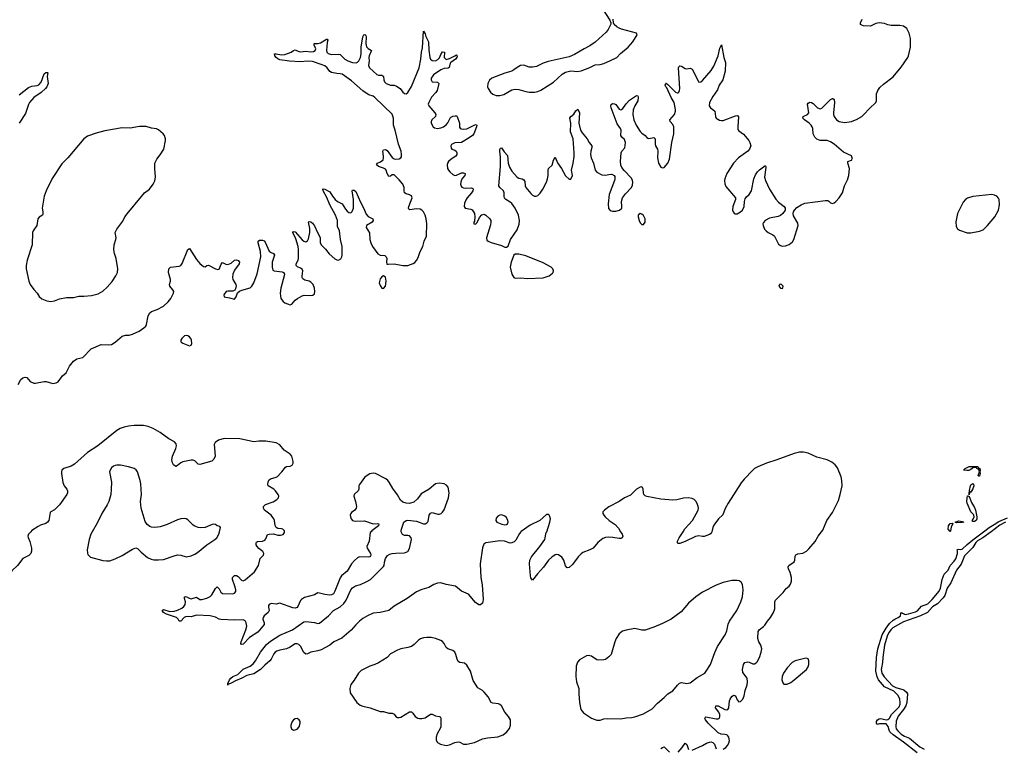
# Model space of a CAD drawing. Header units: inches. Extents: x 1682510 to 1839368, y 640758 to 791543.
# Tile 45 of 186: x 1700389 to 1711755, y 697502 to 705905. Entities that reach past the tile are written whole.
import ezdxf

# ---------------------------------------------------------------- set-up
doc = ezdxf.new("R2010")
doc.units = ezdxf.units.IN
doc.header["$MEASUREMENT"] = 0
for name, color, linetype in [('B7609', 7, 'Continuous'), ('B7619', 7, 'Continuous'), ('B7700', 7, 'Continuous'), ('B7710', 7, 'Continuous')]:
    doc.layers.add(name, color=color, linetype=linetype)

msp = doc.modelspace()

# ---------------------------------------------------------------- linework, layer by layer
at = {"layer": 'B7609', "color": 6}
for points, elevation in [([(1700519, 700000), (1700491, 699970), (1700483, 699950), (1700487, 699933), (1700506, 699886), (1700524, 699810), (1700525, 699775), (1700518, 699750), (1700495, 699725), (1700423, 699690), (1700365, 699610), (1700296, 699550), (1700270, 699504), (1700250, 699480), (1700169, 699430), (1700148, 699370), (1700066, 699250), (1700055, 699225), (1700035, 699110), (1700047, 699030), (1700043, 699010), (1700030, 698987), (1700010, 698981), (1700000, 698985)], 500), ([(1701227, 700000), (1701210, 699970), (1701189, 699910), (1701169, 699789), (1701171, 699751), (1701177, 699737), (1701190, 699720), (1701207, 699707), (1701350, 699667), (1701390, 699663), (1701430, 699665), (1701490, 699686), (1701570, 699724), (1701690, 699800), (1701730, 699813), (1701750, 699806), (1701790, 699764), (1701864, 699704), (1701905, 699685), (1701937, 699677), (1701990, 699674), (1702050, 699679), (1702170, 699723), (1702210, 699733), (1702249, 699729), (1702310, 699711), (1702370, 699721), (1702410, 699739), (1702441, 699759), (1702550, 699850), (1702641, 699910), (1702664, 699930), (1702686, 699970), (1702694, 700000)], 600), ([(1704445, 700000), (1704436, 699990), (1704422, 699890), (1704396, 699830), (1704398, 699810), (1704440, 699750), (1704444, 699730), (1704439, 699722), (1704429, 699711), (1704410, 699705), (1704310, 699710), (1704290, 699700), (1704252, 699668), (1704220, 699630), (1704170, 699545), (1704104, 699490), (1704090, 699467), (1704027, 699313), (1704010, 699284), (1703990, 699270), (1703970, 699267), (1703910, 699275), (1703850, 699293), (1703830, 699294), (1703790, 699270), (1703678, 699242), (1703640, 699220), (1703630, 699207), (1703601, 699139), (1703590, 699126), (1703570, 699119), (1703543, 699123), (1703390, 699175), (1703350, 699165), (1703290, 699171), (1703270, 699160), (1703262, 699150), (1703260, 699130), (1703269, 699090), (1703258, 699070), (1703210, 699031), (1703199, 699010), (1703197, 698990), (1703212, 698950), (1703210, 698930), (1703197, 698910), (1703139, 698841), (1703042, 698778), (1702970, 698703), (1702950, 698701), (1702942, 698710), (1702946, 698730), (1703001, 698870), (1703009, 698910), (1703003, 698950), (1702990, 698973), (1702970, 698985), (1702870, 698978), (1702710, 698986), (1702690, 698991), (1702650, 699013), (1702589, 699029), (1702430, 699037), (1702370, 699017), (1702330, 699022), (1702303, 699017), (1702287, 699010), (1702250, 698969), (1702230, 698967), (1702217, 698990), (1702197, 699010), (1702085, 699050), (1702049, 699070), (1702032, 699090), (1702050, 699102), (1702121, 699081), (1702170, 699082), (1702210, 699094), (1702260, 699120), (1702284, 699136), (1702300, 699160), (1702303, 699190), (1702293, 699230), (1702293, 699247), (1702299, 699250), (1702310, 699252), (1702336, 699236), (1702370, 699224), (1702430, 699244), (1702470, 699220), (1702490, 699217), (1702550, 699233), (1702587, 699253), (1702608, 699272), (1702650, 699346), (1702670, 699364), (1702690, 699341), (1702710, 699303), (1702730, 699288), (1702850, 699283), (1702870, 699290), (1702882, 699310), (1702882, 699330), (1702873, 699373), (1702845, 699450), (1702847, 699470), (1702856, 699484), (1702870, 699496), (1702890, 699495), (1702910, 699482), (1702950, 699441), (1702970, 699433), (1702990, 699443), (1703101, 699539), (1703146, 699610), (1703163, 699690), (1703203, 699730), (1703208, 699750), (1703196, 699770), (1703150, 699808), (1703130, 699830), (1703120, 699850), (1703117, 699870), (1703121, 699879), (1703132, 699888), (1703190, 699891), (1703218, 699902), (1703230, 699916), (1703250, 699966), (1703267, 699973), (1703317, 699977), (1703370, 699961), (1703401, 699959), (1703430, 699968), (1703447, 699990), (1703446, 700000)], 500), ([(1706175, 700000), (1706159, 699981), (1706117, 699903), (1706096, 699884), (1706070, 699870), (1706050, 699866), (1705985, 699890), (1705933, 699893), (1705770, 699873), (1705745, 699855), (1705730, 699814), (1705704, 699630), (1705713, 699470), (1705728, 699388), (1705739, 699221), (1705736, 699190), (1705730, 699175), (1705710, 699156), (1705690, 699157), (1705650, 699183), (1705570, 699278), (1705490, 699316), (1705418, 699370), (1705311, 699391), (1705250, 699411), (1705210, 699406), (1705170, 699390), (1705110, 699357), (1705030, 699332), (1704970, 699307), (1704863, 699230), (1704710, 699143), (1704650, 699092), (1704550, 699068), (1704470, 699060), (1704403, 699030), (1704350, 698998), (1704312, 698968), (1704270, 698927), (1704216, 698864), (1704106, 698774), (1704015, 698730), (1703967, 698693), (1703870, 698638), (1703830, 698625), (1703751, 698609), (1703710, 698591), (1703690, 698589), (1703667, 698607), (1703630, 698680), (1703610, 698699), (1703590, 698707), (1703570, 698705), (1703550, 698696), (1703510, 698669), (1703470, 698649), (1703390, 698634), (1703357, 698623), (1703339, 698610), (1703322, 698590), (1703293, 698530), (1703278, 698510), (1703219, 698461), (1703170, 698409), (1703090, 698360), (1703010, 698343), (1702954, 698310), (1702879, 698281), (1702830, 698252), (1702803, 698243), (1702791, 698249), (1702790, 698229), (1702790, 698250), (1702810, 698290), (1702825, 698310), (1702848, 698330), (1702906, 698354), (1702970, 698416), (1703050, 698451), (1703083, 698477), (1703110, 698510), (1703169, 698611), (1703239, 698701), (1703282, 698738), (1703392, 698808), (1703538, 698870), (1703670, 698960), (1703690, 698964), (1703790, 698953), (1703830, 698942), (1703850, 698947), (1703955, 699030), (1704010, 699090), (1704090, 699135), (1704130, 699172), (1704159, 699210), (1704212, 699328), (1704230, 699353), (1704266, 699374), (1704321, 699390), (1704390, 699420), (1704440, 699450), (1704466, 699474), (1704590, 699599), (1704596, 699610), (1704600, 699650), (1704611, 699690), (1704636, 699724), (1704661, 699739), (1704690, 699749), (1704730, 699754), (1704830, 699756), (1704870, 699772), (1704890, 699805), (1704910, 699910), (1704906, 699930), (1704890, 699953), (1704870, 699958), (1704830, 699957), (1704808, 699968), (1704795, 699990), (1704794, 700000)], 500), ([(1707326, 700000), (1707345, 699970), (1707351, 699950), (1707345, 699930), (1707330, 699923), (1707310, 699921), (1707235, 699935), (1707190, 699937), (1707150, 699933), (1707119, 699921), (1707063, 699877), (1707009, 699810), (1706971, 699789), (1706890, 699759), (1706870, 699746), (1706837, 699710), (1706770, 699620), (1706730, 699588), (1706710, 699585), (1706690, 699606), (1706672, 699672), (1706647, 699707), (1706610, 699735), (1706590, 699738), (1706570, 699734), (1706530, 699706), (1706495, 699670), (1706437, 699590), (1706367, 699513), (1706310, 699440), (1706290, 699467), (1706285, 699490), (1706275, 699630), (1706279, 699670), (1706295, 699710), (1706392, 699828), (1706450, 699910), (1706468, 699990), (1706472, 700000)], 500), ([(1708377, 700000), (1708374, 699990), (1708364, 699976), (1708350, 699966), (1708290, 699945), (1708270, 699943), (1708230, 699951), (1708190, 699946), (1708070, 699888), (1708010, 699865), (1707990, 699865), (1707983, 699870), (1707982, 699890), (1708000, 699930), (1708046, 700000)], 500), ([(1708509, 697491), (1708539, 697510), (1708563, 697537), (1708576, 697564), (1708582, 697590), (1708575, 697630), (1708565, 697645), (1708550, 697657), (1708530, 697662), (1708485, 697665), (1708450, 697682), (1708335, 697790), (1708307, 697830), (1708299, 697850), (1708302, 697858), (1708310, 697863), (1708430, 697841), (1708450, 697841), (1708466, 697850), (1708472, 697868), (1708470, 697890), (1708458, 697918), (1708420, 697970), (1708425, 697990), (1708451, 697991), (1708530, 697949), (1708550, 697944), (1708563, 697950), (1708576, 697970), (1708583, 698050), (1708590, 698070), (1708610, 698101), (1708630, 698116), (1708650, 698108), (1708670, 698062), (1708690, 698038), (1708710, 698041), (1708737, 698070), (1708752, 698108), (1708765, 698170), (1708786, 698234), (1708791, 698270), (1708785, 698310), (1708735, 698375), (1708734, 698410), (1708745, 698470), (1708761, 698490), (1708790, 698500), (1708810, 698496), (1708850, 698476), (1708870, 698476), (1708890, 698486), (1708901, 698499), (1708930, 698550), (1708950, 698610), (1708955, 698650), (1708945, 698690), (1708923, 698730), (1708911, 698770), (1708913, 698850), (1708924, 698870), (1708975, 698905), (1708990, 698922), (1709021, 698970), (1709055, 699010), (1709091, 699069), (1709107, 699110), (1709106, 699190), (1709114, 699210), (1709203, 699297), (1709235, 699345), (1709270, 699371), (1709286, 699394), (1709298, 699430), (1709298, 699470), (1709281, 699530), (1709262, 699570), (1709259, 699590), (1709266, 699610), (1709328, 699652), (1709336, 699670), (1709342, 699718), (1709350, 699735), (1709370, 699744), (1709430, 699754), (1709470, 699774), (1709499, 699801), (1709572, 699888), (1709605, 699950), (1709645, 700000)], 500), ([(1707990, 697459), (1708035, 697510), (1708070, 697560), (1708090, 697545), (1708110, 697490)], 500), ([(1708150, 697481), (1708270, 697535), (1708317, 697563), (1708350, 697574), (1708370, 697575), (1708390, 697569), (1708408, 697548), (1708430, 697497)], 500), ([(1707790, 697501), (1707810, 697513), (1707830, 697517), (1707890, 697456)], 500)]:
    msp.add_lwpolyline(points, dxfattribs=dict(at, elevation=elevation))
for points, elevation in [([(1708670, 699438), (1708610, 699436), (1708510, 699415), (1708430, 699385), (1708270, 699302), (1708194, 699250), (1708110, 699174), (1708023, 699077), (1707910, 698991), (1707810, 698941), (1707710, 698898), (1707610, 698865), (1707570, 698866), (1707490, 698882), (1707390, 698865), (1707349, 698852), (1707310, 698822), (1707275, 698770), (1707259, 698730), (1707215, 698585), (1707190, 698555), (1707150, 698528), (1707130, 698521), (1707070, 698519), (1707050, 698524), (1706990, 698563), (1706950, 698573), (1706930, 698570), (1706850, 698524), (1706826, 698494), (1706813, 698450), (1706807, 698330), (1706815, 698270), (1706845, 698190), (1706843, 698130), (1706852, 698030), (1706868, 697950), (1706896, 697910), (1706989, 697849), (1707050, 697828), (1707090, 697828), (1707130, 697841), (1707170, 697847), (1707330, 697843), (1707390, 697853), (1707450, 697856), (1707490, 697866), (1707590, 697900), (1707690, 697957), (1707750, 698024), (1707830, 698088), (1707870, 698132), (1707930, 698164), (1707981, 698230), (1708007, 698253), (1708030, 698260), (1708090, 698248), (1708130, 698257), (1708210, 698320), (1708297, 698370), (1708315, 698390), (1708364, 698470), (1708412, 698608), (1708443, 698677), (1708534, 698810), (1708550, 698855), (1708567, 698933), (1708582, 698970), (1708666, 699090), (1708713, 699190), (1708732, 699250), (1708739, 699330), (1708734, 699390), (1708717, 699417), (1708693, 699433)], 600), ([(1705090, 698781), (1705050, 698775), (1705017, 698763), (1704992, 698748), (1704941, 698699), (1704910, 698677), (1704870, 698665), (1704790, 698650), (1704750, 698635), (1704670, 698593), (1704630, 698550), (1704531, 698488), (1704490, 698468), (1704430, 698449), (1704330, 698400), (1704301, 698370), (1704251, 698289), (1704210, 698237), (1704198, 698190), (1704203, 698143), (1704281, 698030), (1704318, 697998), (1704350, 697986), (1704433, 697970), (1704548, 697928), (1704590, 697926), (1704650, 697908), (1704690, 697906), (1704710, 697895), (1704730, 697869), (1704750, 697858), (1704770, 697856), (1704790, 697862), (1704890, 697922), (1704910, 697924), (1704928, 697908), (1704954, 697870), (1704983, 697850), (1705004, 697844), (1705030, 697844), (1705070, 697854), (1705130, 697895), (1705150, 697894), (1705190, 697877), (1705230, 697870), (1705243, 697863), (1705252, 697850), (1705251, 697750), (1705244, 697730), (1705208, 697670), (1705196, 697630), (1705195, 697595), (1705210, 697570), (1705248, 697548), (1705310, 697534), (1705350, 697541), (1705410, 697567), (1705450, 697575), (1705471, 697571), (1705510, 697550), (1705550, 697548), (1705640, 697570), (1705730, 697610), (1705790, 697622), (1705910, 697634), (1705970, 697658), (1706012, 697690), (1706043, 697730), (1706056, 697770), (1706053, 697830), (1706032, 697870), (1705990, 697920), (1705950, 697991), (1705930, 698008), (1705914, 698014), (1705850, 698021), (1705833, 698030), (1705797, 698097), (1705750, 698151), (1705730, 698169), (1705678, 698198), (1705622, 698282), (1705593, 698390), (1705550, 698460), (1705523, 698483), (1705470, 698491), (1705450, 698503), (1705437, 698530), (1705425, 698585), (1705411, 698611), (1705389, 698629), (1705331, 698651), (1705310, 698665), (1705290, 698710), (1705270, 698734), (1705250, 698746), (1705188, 698768), (1705139, 698779)], 600), ([(1709470, 698540), (1709450, 698539), (1709339, 698510), (1709305, 698490), (1709250, 698430), (1709206, 698370), (1709192, 698330), (1709188, 698290), (1709197, 698257), (1709210, 698243), (1709230, 698240), (1709250, 698243), (1709290, 698262), (1709330, 698290), (1709473, 698410), (1709490, 698440), (1709497, 698470), (1709498, 698510), (1709490, 698532)], 500), ([(1703590, 697845), (1703570, 697843), (1703550, 697830), (1703534, 697810), (1703520, 697770), (1703520, 697750), (1703527, 697727), (1703550, 697712), (1703570, 697714), (1703590, 697724), (1703613, 697750), (1703627, 697790), (1703626, 697810), (1703614, 697830)], 600)]:
    msp.add_lwpolyline(points, close=True, dxfattribs=dict(at, elevation=elevation))
at = {"layer": 'B7619', "color": 6, "elevation": 400}
for points in [[(1710748, 697448), (1710593, 697573), (1710470, 697656), (1710435, 697690), (1710425, 697710), (1710414, 697754), (1710390, 697784), (1710314, 697786), (1710290, 697777), (1710280, 697790), (1710281, 697810), (1710290, 697829), (1710310, 697843), (1710330, 697846), (1710390, 697830), (1710410, 697833), (1710420, 697840), (1710431, 697849), (1710454, 697890), (1710540, 697980), (1710552, 698010), (1710554, 698030), (1710548, 698070), (1710529, 698110), (1710479, 698159), (1710370, 698210), (1710304, 698290), (1710288, 698328), (1710273, 698390), (1710279, 698550), (1710296, 698650), (1710344, 698810), (1710390, 698888), (1710430, 698941), (1710470, 698979), (1710490, 698993), (1710530, 699010), (1710557, 699030), (1710562, 699058), (1710569, 699070), (1710580, 699060), (1710610, 699046), (1710650, 699052), (1710730, 699074), (1710752, 699088), (1710799, 699141), (1710871, 699169), (1710922, 699218), (1711004, 699316), (1711017, 699350), (1711037, 699450), (1711062, 699510), (1711105, 699555), (1711129, 699611), (1711178, 699662), (1711194, 699686), (1711214, 699750), (1711216, 699776), (1711211, 699790), (1711221, 699799), (1711250, 699795), (1711270, 699799), (1711326, 699854), (1711390, 699907), (1711515, 700000)], [(1711603, 700000), (1711508, 699930), (1711447, 699893), (1711426, 699874), (1711390, 699817), (1711297, 699723), (1711255, 699625), (1711203, 699557), (1711138, 699410), (1711095, 699350), (1711070, 699266), (1711050, 699238), (1710983, 699170), (1710927, 699133), (1710868, 699070), (1710789, 699030), (1710590, 698959), (1710557, 698943), (1710469, 698891), (1710447, 698873), (1710421, 698839), (1710403, 698797), (1710370, 698690), (1710351, 698550), (1710349, 698490), (1710337, 698430), (1710335, 698410), (1710342, 698370), (1710367, 698327), (1710464, 698224), (1710504, 698204), (1710595, 698175), (1710627, 698150), (1710636, 698130), (1710630, 698030), (1710618, 697990), (1710591, 697949), (1710528, 697872), (1710505, 697815), (1710502, 697750), (1710508, 697728), (1710524, 697704), (1710566, 697666), (1710603, 697643), (1710659, 697619), (1710780, 697520), (1710830, 697493)]]:
    msp.add_lwpolyline(points, dxfattribs=at)
at = {"layer": 'B7700', "color": 6}
for points, elevation in [([(1707117, 706030), (1707200, 705900), (1707212, 705870), (1707212, 705852), (1707180, 705790), (1707160, 705760), (1707033, 705647), (1706970, 705602), (1706903, 705570), (1706795, 705505), (1706730, 705477), (1706490, 705424), (1706430, 705403), (1706353, 705367), (1706310, 705357), (1706270, 705359), (1706210, 705379), (1706170, 705375), (1706130, 705354), (1706094, 705326), (1706068, 705312), (1705990, 705288), (1705840, 705230), (1705813, 705207), (1705794, 705170), (1705790, 705130), (1705796, 705110), (1705824, 705070), (1705850, 705048), (1705890, 705030), (1705930, 705029), (1705977, 705043), (1706070, 705095), (1706110, 705105), (1706150, 705100), (1706230, 705076), (1706270, 705070), (1706330, 705069), (1706370, 705077), (1706406, 705094), (1706550, 705184), (1706650, 705276), (1706690, 705298), (1706750, 705314), (1706829, 705309), (1706870, 705317), (1706970, 705355), (1707030, 705384), (1707090, 705389), (1707130, 705399), (1707210, 705433), (1707283, 705470), (1707325, 705515), (1707412, 705588), (1707465, 705650), (1707515, 705730), (1707509, 705750), (1707335, 705795), (1707307, 705807), (1707282, 705822), (1707253, 705850), (1707242, 705870), (1707239, 705910)], 600), ([(1700370, 701699), (1700403, 701757), (1700426, 701774), (1700450, 701784), (1700470, 701779), (1700510, 701733), (1700550, 701713), (1700570, 701712), (1700670, 701734), (1700693, 701732), (1700770, 701710), (1700810, 701717), (1700831, 701730), (1700882, 701798), (1700926, 701834), (1700962, 701910), (1701010, 701966), (1701048, 701992), (1701116, 702010), (1701212, 702108), (1701330, 702160), (1701410, 702155), (1701450, 702160), (1701490, 702184), (1701570, 702254), (1701610, 702268), (1701652, 702268), (1701690, 702277), (1701766, 702314), (1701822, 702350), (1701843, 702370), (1701852, 702388), (1701871, 702490), (1701890, 702525), (1701910, 702538), (1701977, 702563), (1702050, 702600), (1702102, 702650), (1702132, 702690), (1702164, 702750), (1702167, 702770), (1702158, 702790), (1702120, 702830), (1702117, 702850), (1702129, 702890), (1702128, 702910), (1702107, 702990), (1702111, 703030), (1702130, 703050), (1702230, 703064), (1702250, 703070), (1702266, 703094), (1702330, 703256), (1702350, 703268), (1702430, 703140), (1702470, 703092), (1702510, 703057), (1702530, 703055), (1702550, 703071), (1702570, 703075), (1702650, 703031), (1702676, 703024), (1702691, 703029), (1702715, 703085), (1702730, 703104), (1702770, 703084), (1702790, 703082), (1702830, 703097), (1702870, 703131), (1702890, 703136), (1702910, 703126), (1702926, 703110), (1702924, 703090), (1702870, 703018), (1702850, 702970), (1702846, 702930), (1702849, 702910), (1702883, 702850), (1702886, 702834), (1702880, 702800), (1702873, 702787), (1702850, 702776), (1702790, 702776), (1702771, 702770), (1702747, 702730), (1702750, 702708), (1702810, 702699), (1702870, 702681), (1702889, 702710), (1702904, 702756), (1702926, 702774), (1702954, 702786), (1703050, 702814), (1703070, 702832), (1703090, 702870), (1703130, 702973), (1703171, 703169), (1703170, 703230), (1703141, 703330), (1703141, 703350), (1703156, 703364), (1703190, 703363), (1703210, 703354), (1703221, 703341), (1703270, 703236), (1703290, 703220), (1703317, 703210), (1703331, 703191), (1703305, 703110), (1703302, 703050), (1703310, 703017), (1703328, 703008), (1703418, 702998), (1703434, 702990), (1703445, 702970), (1703443, 702950), (1703402, 702810), (1703396, 702750), (1703404, 702690), (1703430, 702653), (1703450, 702638), (1703510, 702618), (1703530, 702625), (1703570, 702670), (1703594, 702690), (1703650, 702722), (1703673, 702727), (1703750, 702725), (1703771, 702729), (1703790, 702745), (1703796, 702770), (1703793, 702810), (1703777, 702850), (1703750, 702878), (1703730, 702890), (1703681, 702901), (1703657, 702917), (1703649, 702930), (1703648, 702948), (1703656, 703010), (1703649, 703029), (1703630, 703041), (1703595, 703055), (1703580, 703070), (1703580, 703090), (1703603, 703130), (1703609, 703151), (1703608, 703250), (1703602, 703290), (1703576, 703376), (1703541, 703450), (1703550, 703464), (1703570, 703457), (1703648, 703368), (1703670, 703350), (1703690, 703344), (1703703, 703350), (1703710, 703355), (1703721, 703379), (1703737, 703450), (1703738, 703498), (1703722, 703570), (1703730, 703576), (1703750, 703572), (1703770, 703557), (1703790, 703529), (1703825, 703450), (1703850, 703410), (1703856, 703390), (1703856, 703336), (1703870, 703308), (1703919, 703259), (1703963, 703203), (1704028, 703148), (1704050, 703136), (1704070, 703133), (1704094, 703146), (1704108, 703170), (1704112, 703188), (1704112, 703290), (1704093, 703370), (1704082, 703470), (1704058, 703518), (1704057, 703590), (1704034, 703650), (1703968, 703770), (1703933, 703853), (1703893, 703930), (1703887, 703950), (1703890, 703956), (1703910, 703952), (1703970, 703919), (1703999, 703870), (1704030, 703833), (1704056, 703810), (1704110, 703780), (1704150, 703721), (1704170, 703696), (1704190, 703680), (1704210, 703679), (1704228, 703692), (1704241, 703730), (1704243, 703830), (1704227, 703933), (1704230, 703938), (1704250, 703939), (1704270, 703922), (1704321, 703801), (1704357, 703737), (1704390, 703661), (1704410, 703637), (1704467, 703607), (1704469, 703590), (1704456, 703570), (1704393, 703530), (1704390, 703510), (1704425, 703445), (1704430, 703370), (1704441, 703330), (1704461, 703290), (1704524, 703204), (1704550, 703190), (1704604, 703184), (1704621, 703170), (1704627, 703150), (1704622, 703110), (1704627, 703087), (1704644, 703084), (1704710, 703088), (1704810, 703070), (1704870, 703070), (1704930, 703094), (1704950, 703106), (1704970, 703126), (1704990, 703164), (1705011, 703230), (1705041, 703290), (1705056, 703350), (1705083, 703410), (1705087, 703553), (1705080, 703610), (1705070, 703651), (1705049, 703689), (1705030, 703708), (1705010, 703719), (1704970, 703725), (1704894, 703714), (1704881, 703721), (1704877, 703730), (1704881, 703750), (1704919, 703850), (1704910, 703875), (1704890, 703887), (1704850, 703896), (1704830, 703910), (1704826, 703930), (1704828, 703970), (1704812, 704010), (1704770, 704059), (1704710, 704114), (1704690, 704117), (1704670, 704102), (1704650, 704096), (1704630, 704130), (1704618, 704170), (1704610, 704181), (1704590, 704193), (1704530, 704210), (1704506, 704230), (1704519, 704250), (1704554, 704266), (1704583, 704290), (1704590, 704310), (1704590, 704330), (1704580, 704390), (1704590, 704405), (1704610, 704408), (1704630, 704396), (1704690, 704316), (1704710, 704302), (1704730, 704297), (1704770, 704300), (1704790, 704310), (1704796, 704324), (1704798, 704350), (1704791, 704389), (1704763, 704470), (1704723, 704630), (1704702, 704690), (1704704, 704770), (1704690, 704815), (1704490, 705009), (1704470, 705023), (1704420, 705040), (1704390, 705058), (1704350, 705086), (1704219, 705199), (1704110, 705276), (1704090, 705282), (1704050, 705283), (1703990, 705296), (1703970, 705307), (1703937, 705350), (1703910, 705372), (1703870, 705390), (1703770, 705423), (1703710, 705428), (1703630, 705420), (1703505, 705425), (1703390, 705443), (1703370, 705452), (1703350, 705468), (1703334, 705490), (1703329, 705511), (1703348, 705512), (1703410, 705501), (1703450, 705505), (1703523, 705530), (1703550, 705550), (1703570, 705557), (1703610, 705538), (1703630, 705536), (1703690, 705541), (1703750, 705536), (1703781, 705539), (1703801, 705550), (1703806, 705570), (1703788, 705610), (1703787, 705630), (1703830, 705631), (1703863, 705637), (1703930, 705679), (1703939, 705679), (1703946, 705670), (1703939, 705641), (1703929, 705550), (1703935, 705530), (1703950, 705517), (1703990, 705505), (1704070, 705508), (1704090, 705503), (1704142, 705450), (1704177, 705430), (1704230, 705410), (1704272, 705408), (1704290, 705415), (1704304, 705430), (1704322, 705470), (1704331, 705510), (1704332, 705590), (1704350, 705707), (1704361, 705730), (1704373, 705733), (1704384, 705724), (1704388, 705708), (1704384, 705630), (1704392, 705592), (1704410, 705571), (1704449, 705550), (1704422, 705490), (1704419, 705470), (1704423, 705430), (1704416, 705376), (1704428, 705350), (1704510, 705274), (1704530, 705267), (1704570, 705265), (1704579, 705259), (1704589, 705249), (1704591, 705210), (1704600, 705190), (1704621, 705170), (1704670, 705151), (1704710, 705149), (1704740, 705140), (1704782, 705110), (1704810, 705070), (1704830, 705053), (1704850, 705051), (1704870, 705066), (1704910, 705135), (1705002, 705350), (1705020, 705450), (1705026, 705530), (1705040, 705580), (1705050, 705774), (1705070, 705740), (1705078, 705710), (1705108, 705650), (1705113, 705553), (1705125, 705470), (1705131, 705451), (1705150, 705434), (1705190, 705432), (1705216, 705444), (1705235, 705465), (1705250, 705502), (1705270, 705535), (1705291, 705531), (1705290, 705470), (1705310, 705447), (1705350, 705456), (1705410, 705490), (1705430, 705498), (1705436, 705496), (1705439, 705490), (1705434, 705470), (1705418, 705450), (1705367, 705413), (1705358, 705402), (1705345, 705355), (1705333, 705347), (1705290, 705343), (1705250, 705326), (1705166, 705270), (1705139, 705230), (1705138, 705210), (1705150, 705190), (1705210, 705184), (1705229, 705169), (1705208, 705090), (1705194, 705066), (1705141, 705010), (1705110, 704950), (1705105, 704930), (1705110, 704910), (1705182, 704830), (1705192, 704810), (1705190, 704789), (1705148, 704750), (1705141, 704739), (1705137, 704730), (1705139, 704710), (1705162, 704670), (1705178, 704658), (1705210, 704650), (1705250, 704656), (1705281, 704670), (1705310, 704691), (1705330, 704716), (1705363, 704777), (1705388, 704792), (1705417, 704797), (1705430, 704795), (1705437, 704790), (1705465, 704710), (1705466, 704666), (1705473, 704653), (1705486, 704646), (1705510, 704643), (1705550, 704648), (1705650, 704695), (1705665, 704690), (1705663, 704670), (1705630, 704590), (1705616, 704570), (1705579, 704541), (1705490, 704488), (1705410, 704484), (1705374, 704466), (1705366, 704450), (1705370, 704422), (1705379, 704410), (1705410, 704399), (1705428, 704388), (1705436, 704370), (1705436, 704350), (1705424, 704330), (1705370, 704298), (1705338, 704270), (1705328, 704250), (1705323, 704230), (1705328, 704190), (1705338, 704170), (1705356, 704150), (1705390, 704120), (1705410, 704110), (1705430, 704112), (1705490, 704137), (1705510, 704137), (1705531, 704131), (1705527, 704110), (1705501, 704079), (1705486, 704050), (1705479, 704010), (1705486, 703986), (1705494, 703974), (1705510, 703965), (1705530, 703962), (1705604, 703964), (1705618, 703958), (1705625, 703950), (1705619, 703930), (1705606, 703910), (1705554, 703850), (1705543, 703830), (1705525, 703790), (1705520, 703750), (1705531, 703731), (1705598, 703718), (1705612, 703712), (1705629, 703690), (1705637, 703670), (1705644, 703630), (1705637, 703583), (1705631, 703570), (1705631, 703551), (1705650, 703548), (1705670, 703565), (1705695, 703625), (1705725, 703655), (1705750, 703661), (1705770, 703652), (1705815, 703610), (1705826, 703590), (1705828, 703570), (1705822, 703538), (1705778, 703390), (1705783, 703363), (1705796, 703350), (1705830, 703334), (1705950, 703299), (1705990, 703283), (1706010, 703281), (1706027, 703293), (1706054, 703370), (1706130, 703480), (1706153, 703547), (1706158, 703590), (1706146, 703650), (1706110, 703730), (1706070, 703784), (1706050, 703801), (1706001, 703830), (1705986, 703846), (1705980, 703870), (1705980, 703910), (1705972, 703930), (1705931, 703970), (1705921, 703990), (1705939, 704210), (1705938, 704318), (1705931, 704389), (1705931, 704409), (1705938, 704422), (1705950, 704428), (1705980, 704380), (1706018, 704338), (1706026, 704250), (1706044, 704204), (1706070, 704159), (1706130, 704090), (1706150, 704078), (1706190, 704068), (1706210, 704057), (1706218, 704038), (1706222, 703990), (1706231, 703970), (1706290, 703899), (1706310, 703880), (1706330, 703870), (1706350, 703869), (1706370, 703878), (1706396, 703904), (1706428, 703950), (1706469, 704030), (1706482, 704070), (1706491, 704110), (1706488, 704170), (1706492, 704188), (1706534, 704226), (1706550, 704285), (1706570, 704320), (1706596, 704256), (1706643, 704190), (1706690, 704104), (1706730, 704064), (1706750, 704064), (1706769, 704110), (1706758, 704170), (1706777, 704250), (1706788, 704328), (1706788, 704370), (1706776, 704530), (1706749, 704610), (1706752, 704710), (1706741, 704770), (1706750, 704790), (1706785, 704815), (1706810, 704855), (1706830, 704873), (1706851, 704830), (1706845, 704710), (1706862, 704630), (1706880, 704600), (1706940, 704530), (1706961, 704490), (1706994, 704450), (1706995, 704430), (1706980, 704390), (1706977, 704350), (1706987, 704310), (1707012, 704250), (1707030, 704168), (1707050, 704145), (1707110, 704114), (1707150, 704112), (1707190, 704121), (1707223, 704123), (1707250, 704110), (1707257, 704097), (1707259, 704070), (1707255, 704050), (1707192, 703890), (1707183, 703783), (1707187, 703727), (1707204, 703704), (1707230, 703695), (1707270, 703696), (1707312, 703708), (1707338, 703730), (1707341, 703750), (1707334, 703810), (1707347, 703850), (1707382, 703898), (1707451, 703969), (1707462, 703998), (1707466, 704030), (1707463, 704050), (1707450, 704079), (1707366, 704166), (1707339, 704199), (1707327, 704227), (1707323, 704270), (1707333, 704370), (1707341, 704390), (1707373, 704427), (1707383, 704490), (1707370, 704523), (1707340, 704550), (1707330, 704570), (1707333, 704630), (1707324, 704650), (1707285, 704705), (1707217, 704890), (1707211, 704910), (1707215, 704925), (1707230, 704937), (1707256, 704936), (1707270, 704928), (1707310, 704875), (1707330, 704866), (1707350, 704879), (1707390, 704936), (1707430, 704976), (1707510, 705029), (1707525, 705025), (1707530, 705010), (1707523, 704970), (1707488, 704912), (1707470, 704867), (1707467, 704810), (1707477, 704750), (1707506, 704690), (1707550, 704615), (1707570, 704595), (1707610, 704571), (1707630, 704546), (1707640, 704540), (1707650, 704536), (1707710, 704546), (1707726, 704530), (1707724, 704470), (1707728, 704450), (1707751, 704410), (1707756, 704390), (1707751, 704310), (1707763, 704250), (1707790, 704205), (1707810, 704195), (1707830, 704202), (1707869, 704250), (1707890, 704298), (1707915, 704490), (1707939, 704590), (1707941, 704670), (1707930, 704697), (1707898, 704730), (1707894, 704750), (1707948, 704810), (1707959, 704850), (1707959, 704870), (1707944, 704950), (1707908, 705008), (1707858, 705118), (1707849, 705130), (1707840, 705150), (1707846, 705170), (1707850, 705173), (1707870, 705157), (1707958, 705070), (1707978, 705062), (1707990, 705062), (1707998, 705070), (1708007, 705090), (1708010, 705110), (1707995, 705350), (1707998, 705362), (1708010, 705372), (1708030, 705368), (1708070, 705343), (1708090, 705338), (1708130, 705347), (1708150, 705333), (1708219, 705199), (1708230, 705186), (1708250, 705188), (1708270, 705204), (1708370, 705318), (1708403, 705370), (1708453, 705490), (1708470, 705575), (1708490, 705615), (1708518, 705470), (1708537, 705410), (1708532, 705310), (1708505, 705210), (1708464, 705150), (1708445, 705095), (1708390, 705018), (1708353, 704950), (1708349, 704910), (1708362, 704890), (1708391, 704871), (1708412, 704850), (1708421, 704790), (1708430, 704770), (1708468, 704748), (1708490, 704743), (1708510, 704744), (1708650, 704798), (1708670, 704801), (1708678, 704798), (1708686, 704786), (1708677, 704670), (1708680, 704640), (1708690, 704624), (1708744, 704584), (1708804, 704510), (1708818, 704490), (1708830, 704450), (1708813, 704410), (1708794, 704390), (1708685, 704310), (1708629, 704250), (1708550, 704130), (1708530, 704070), (1708526, 704050), (1708528, 704012), (1708542, 703982), (1708651, 703850), (1708653, 703830), (1708622, 703750), (1708619, 703710), (1708624, 703690), (1708635, 703675), (1708647, 703667), (1708670, 703667), (1708710, 703688), (1708733, 703710), (1708751, 703750), (1708754, 703810), (1708762, 703838), (1708779, 703861), (1708810, 703888), (1708835, 703930), (1708864, 704070), (1708883, 704117), (1708904, 704150), (1708927, 704173), (1708990, 704220), (1708998, 704218), (1709002, 704202), (1708987, 704090), (1708999, 704050), (1709046, 703950), (1709116, 703836), (1709150, 703799), (1709213, 703750), (1709227, 703730), (1709227, 703710), (1709198, 703670), (1709170, 703648), (1709143, 703637), (1709044, 703616), (1708994, 703590), (1708975, 703565), (1708969, 703550), (1708970, 703530), (1708988, 703490), (1709006, 703470), (1709030, 703451), (1709084, 703424), (1709101, 703410), (1709150, 703318), (1709170, 703300), (1709193, 703293), (1709230, 703298), (1709270, 703314), (1709310, 703344), (1709327, 703370), (1709375, 703530), (1709370, 703559), (1709323, 703643), (1709318, 703670), (1709321, 703690), (1709332, 703710), (1709361, 703739), (1709410, 703771), (1709452, 703788), (1709690, 703821), (1709718, 703818), (1709731, 703811), (1709750, 703791), (1709770, 703786), (1709790, 703794), (1709810, 703810), (1709849, 703851), (1709888, 703910), (1709909, 703990), (1709943, 704057), (1709961, 704110), (1709967, 704190), (1709948, 704250), (1709948, 704270), (1709990, 704284), (1709996, 704290), (1710000, 704306)], 500), ([(1700383, 705037), (1700490, 705123), (1700530, 705140), (1700590, 705146), (1700610, 705153), (1700635, 705185), (1700670, 705281), (1700690, 705297), (1700710, 705297), (1700713, 705293), (1700707, 705250), (1700719, 705170), (1700703, 705130), (1700688, 705110), (1700636, 705064), (1700551, 705009), (1700501, 704950), (1700490, 704928), (1700457, 704823), (1700384, 704710)], 500), ([(1710000, 704312), (1709990, 704333), (1709897, 704377), (1709790, 704469), (1709750, 704496), (1709710, 704511), (1709628, 704512), (1709590, 704527), (1709566, 704550), (1709548, 704590), (1709545, 704650), (1709538, 704670), (1709525, 704690), (1709504, 704710), (1709447, 704750), (1709431, 704770), (1709434, 704790), (1709484, 704810), (1709498, 704830), (1709483, 704930), (1709490, 704944), (1709510, 704955), (1709530, 704950), (1709550, 704938), (1709599, 704890), (1709630, 704877), (1709650, 704886), (1709750, 704984), (1709770, 704998), (1709776, 704996), (1709790, 704984), (1709795, 704950), (1709782, 704830), (1709783, 704810), (1709790, 704789), (1709819, 704750), (1709850, 704729), (1709910, 704719), (1709989, 704731), (1710000, 704735)], 500), ([(1703446, 700000), (1703446, 700010), (1703428, 700028), (1703410, 700034), (1703370, 700037), (1703349, 700049), (1703338, 700070), (1703330, 700130), (1703322, 700150), (1703292, 700190), (1703213, 700250), (1703205, 700270), (1703205, 700290), (1703225, 700315), (1703316, 700344), (1703357, 700370), (1703375, 700390), (1703380, 700410), (1703372, 700430), (1703343, 700470), (1703322, 700490), (1703257, 700530), (1703252, 700550), (1703256, 700570), (1703266, 700594), (1703283, 700610), (1703350, 700628), (1703363, 700637), (1703415, 700690), (1703456, 700744), (1703470, 700752), (1703510, 700755), (1703534, 700766), (1703546, 700790), (1703547, 700810), (1703529, 700870), (1703510, 700895), (1703441, 700941), (1703390, 701001), (1703350, 701025), (1703230, 701045), (1703150, 701045), (1703090, 701037), (1702930, 701071), (1702750, 701074), (1702684, 701056), (1702644, 701030), (1702635, 701005), (1702644, 700870), (1702630, 700835), (1702607, 700813), (1702470, 700775), (1702450, 700778), (1702410, 700817), (1702390, 700826), (1702370, 700825), (1702270, 700805), (1702250, 700795), (1702210, 700762), (1702190, 700753), (1702165, 700770), (1702154, 700794), (1702145, 700830), (1702151, 700870), (1702190, 700960), (1702197, 700990), (1702195, 701015), (1702177, 701037), (1702112, 701072), (1702010, 701145), (1701930, 701190), (1701870, 701214), (1701816, 701224), (1701710, 701224), (1701643, 701217), (1701594, 701206), (1701550, 701190), (1701510, 701166), (1701290, 700992), (1701170, 700915), (1701023, 700777), (1700984, 700756), (1700899, 700730), (1700876, 700710), (1700871, 700690), (1700872, 700670), (1700888, 700568), (1700902, 700530), (1700931, 700490), (1700940, 700470), (1700940, 700450), (1700931, 700430), (1700850, 700310), (1700790, 700253), (1700749, 700231), (1700739, 700221), (1700724, 700130), (1700711, 700109), (1700690, 700095), (1700630, 700075), (1700601, 700059), (1700530, 700012), (1700519, 700000)], 500), ([(1709645, 700000), (1709661, 700019), (1709708, 700130), (1709770, 700220), (1709839, 700361), (1709861, 700430), (1709882, 700530), (1709881, 700590), (1709870, 700633), (1709830, 700735), (1709803, 700770), (1709762, 700802), (1709709, 700829), (1709590, 700860), (1709490, 700905), (1709436, 700916), (1709390, 700916), (1709330, 700902), (1709130, 700827), (1709008, 700792), (1708911, 700749), (1708873, 700727), (1708852, 700708), (1708750, 700606), (1708716, 700564), (1708566, 700330), (1708533, 700267), (1708505, 700195), (1708457, 700150), (1708403, 700077), (1708390, 700050), (1708377, 700000)], 500), ([(1702694, 700000), (1702708, 700050), (1702699, 700059), (1702670, 700069), (1702650, 700083), (1702630, 700087), (1702610, 700084), (1702530, 700048), (1702474, 700046), (1702450, 700050), (1702410, 700063), (1702390, 700077), (1702330, 700138), (1702310, 700148), (1702290, 700151), (1702250, 700147), (1702210, 700136), (1702090, 700083), (1702010, 700058), (1701949, 700049), (1701912, 700052), (1701890, 700060), (1701862, 700082), (1701838, 700118), (1701792, 700272), (1701783, 700350), (1701796, 700430), (1701788, 700552), (1701781, 700590), (1701749, 700690), (1701732, 700712), (1701710, 700727), (1701644, 700750), (1701553, 700767), (1701511, 700769), (1701490, 700764), (1701470, 700754), (1701450, 700735), (1701433, 700710), (1701427, 700690), (1701447, 700570), (1701446, 700490), (1701440, 700430), (1701417, 700350), (1701400, 700310), (1701337, 700210), (1701283, 700097), (1701227, 700000)], 600), ([(1704794, 700000), (1704793, 700010), (1704796, 700030), (1704824, 700110), (1704849, 700131), (1704870, 700134), (1704970, 700122), (1705050, 700089), (1705070, 700091), (1705090, 700101), (1705103, 700117), (1705117, 700190), (1705130, 700212), (1705150, 700220), (1705216, 700204), (1705230, 700202), (1705253, 700210), (1705270, 700225), (1705290, 700253), (1705338, 700390), (1705345, 700450), (1705333, 700513), (1705317, 700537), (1705290, 700551), (1705230, 700558), (1705190, 700551), (1705115, 700490), (1705024, 700436), (1704981, 700379), (1704938, 700342), (1704890, 700326), (1704851, 700329), (1704810, 700340), (1704783, 700363), (1704750, 700425), (1704698, 700498), (1704655, 700570), (1704640, 700590), (1704615, 700610), (1704495, 700670), (1704470, 700676), (1704430, 700669), (1704398, 700650), (1704370, 700624), (1704310, 700544), (1704302, 700530), (1704302, 700490), (1704297, 700470), (1704249, 700430), (1704244, 700410), (1704265, 700350), (1704275, 700290), (1704272, 700270), (1704258, 700250), (1704219, 700221), (1704210, 700210), (1704205, 700190), (1704207, 700170), (1704215, 700150), (1704231, 700131), (1704245, 700125), (1704270, 700122), (1704370, 700124), (1704470, 700092), (1704515, 700095), (1704535, 700090), (1704530, 700067), (1704453, 700010), (1704445, 700000)], 500), ([(1708046, 700000), (1708067, 700033), (1708154, 700130), (1708219, 700250), (1708224, 700270), (1708222, 700290), (1708210, 700324), (1708193, 700353), (1708174, 700370), (1708150, 700383), (1708110, 700391), (1708053, 700387), (1707974, 700366), (1707930, 700363), (1707790, 700377), (1707630, 700405), (1707610, 700415), (1707595, 700430), (1707588, 700450), (1707587, 700490), (1707579, 700510), (1707570, 700516), (1707550, 700515), (1707510, 700490), (1707439, 700421), (1707370, 700390), (1707310, 700350), (1707190, 700288), (1707138, 700250), (1707122, 700230), (1707121, 700210), (1707130, 700190), (1707147, 700170), (1707195, 700130), (1707263, 700083), (1707301, 700041), (1707326, 700000)], 500), ([(1706472, 700000), (1706508, 700110), (1706516, 700150), (1706510, 700176), (1706499, 700190), (1706490, 700198), (1706470, 700198), (1706394, 700130), (1706283, 700077), (1706177, 700003), (1706175, 700000)], 500)]:
    msp.add_lwpolyline(points, dxfattribs=dict(at, elevation=elevation))
for points, elevation in [([(1701770, 704675), (1701665, 704655), (1701570, 704659), (1701370, 704623), (1701270, 704596), (1701170, 704560), (1701130, 704530), (1700944, 704310), (1700876, 704244), (1700765, 704075), (1700693, 703930), (1700672, 703870), (1700647, 703730), (1700656, 703690), (1700656, 703664), (1700650, 703650), (1700613, 703627), (1700597, 703610), (1700585, 703530), (1700544, 703470), (1700535, 703450), (1700533, 703310), (1700473, 703130), (1700462, 703070), (1700465, 703030), (1700496, 702890), (1700509, 702850), (1700550, 702792), (1700589, 702750), (1700612, 702712), (1700645, 702685), (1700701, 702661), (1700750, 702655), (1700790, 702664), (1700850, 702685), (1700930, 702700), (1701010, 702700), (1701070, 702716), (1701130, 702716), (1701216, 702724), (1701250, 702730), (1701296, 702744), (1701347, 702773), (1701399, 702821), (1701456, 702884), (1701499, 702950), (1701516, 702990), (1701522, 703030), (1701503, 703150), (1701484, 703210), (1701477, 703250), (1701479, 703310), (1701499, 703370), (1701501, 703390), (1701490, 703450), (1701510, 703488), (1701579, 703581), (1701603, 703630), (1701630, 703667), (1701796, 703864), (1701828, 703910), (1701888, 703952), (1701930, 704010), (1701950, 704048), (1701957, 704090), (1701948, 704190), (1701949, 704250), (1701970, 704298), (1702010, 704345), (1702051, 704410), (1702071, 704510), (1702071, 704531), (1702059, 704570), (1702043, 704590), (1701990, 704636), (1701967, 704647), (1701910, 704655), (1701850, 704674)], 600), ([(1707550, 703669), (1707530, 703650), (1707529, 703630), (1707538, 703590), (1707550, 703562), (1707561, 703550), (1707570, 703542), (1707590, 703543), (1707610, 703570), (1707608, 703610), (1707590, 703645), (1707570, 703663)], 500), ([(1706150, 703202), (1706110, 703200), (1706092, 703188), (1706061, 703110), (1706052, 703050), (1706069, 702970), (1706092, 702932), (1706110, 702925), (1706170, 702926), (1706250, 702920), (1706430, 702928), (1706501, 702950), (1706540, 702980), (1706546, 702990), (1706550, 703010), (1706543, 703030), (1706525, 703050), (1706430, 703102), (1706230, 703183)], 500), ([(1704590, 702950), (1704570, 702941), (1704550, 702915), (1704540, 702870), (1704550, 702839), (1704569, 702810), (1704590, 702805), (1704612, 702830), (1704620, 702890), (1704610, 702937)], 500), ([(1709170, 702854), (1709159, 702850), (1709153, 702830), (1709170, 702809), (1709190, 702804), (1709199, 702810), (1709202, 702830), (1709184, 702850)], 500), ([(1702310, 702264), (1702290, 702260), (1702262, 702230), (1702250, 702210), (1702248, 702190), (1702270, 702175), (1702350, 702143), (1702368, 702152), (1702374, 702170), (1702372, 702210), (1702363, 702230), (1702350, 702246), (1702330, 702259)], 500), ([(1705954, 700194), (1705930, 700191), (1705910, 700178), (1705890, 700155), (1705886, 700130), (1705898, 700110), (1705953, 700087), (1705990, 700080), (1706010, 700083), (1706019, 700090), (1706027, 700110), (1706024, 700130), (1706010, 700162), (1705990, 700181)], 500)]:
    msp.add_lwpolyline(points, close=True, dxfattribs=dict(at, elevation=elevation))
at = {"layer": 'B7710', "color": 6}
for points, elevation in [([(1710000, 704735), (1710050, 704755), (1710110, 704790), (1710133, 704810), (1710198, 704882), (1710270, 704950), (1710278, 704970), (1710281, 705050), (1710293, 705090), (1710318, 705122), (1710360, 705160), (1710473, 705247), (1710564, 705356), (1710640, 705470), (1710650, 705490), (1710673, 705587), (1710671, 705688), (1710658, 705750), (1710630, 705802), (1710591, 705831), (1710550, 705839), (1710450, 705837), (1710410, 705845), (1710370, 705861), (1710311, 705869), (1710270, 705863), (1710210, 705830), (1710130, 705836), (1710110, 705840), (1710096, 705850), (1710096, 705870), (1710113, 705910)], 500), ([(1710000, 704306), (1710001, 704310), (1710000, 704312)], 500), ([(1711515, 700000), (1711582, 700050), (1711638, 700082), (1711690, 700117), (1711790, 700159)], 400), ([(1711770, 700109), (1711704, 700076), (1711603, 700000)], 400)]:
    msp.add_lwpolyline(points, dxfattribs=dict(at, elevation=elevation))
for points, elevation in [([(1711609, 703889), (1711390, 703866), (1711330, 703845), (1711308, 703830), (1711281, 703799), (1711215, 703670), (1711209, 703650), (1711194, 703574), (1711201, 703521), (1711213, 703493), (1711237, 703477), (1711327, 703447), (1711350, 703445), (1711370, 703448), (1711470, 703465), (1711510, 703483), (1711562, 703530), (1711644, 703630), (1711686, 703710), (1711699, 703770), (1711696, 703830), (1711688, 703848), (1711669, 703869), (1711643, 703883)], 500), ([(1711470, 700641), (1711462, 700642), (1711454, 700650), (1711468, 700690), (1711459, 700719), (1711439, 700730), (1711438, 700738), (1711430, 700741), (1711400, 700740), (1711370, 700716), (1711347, 700707), (1711324, 700704), (1711282, 700710), (1711304, 700730), (1711350, 700751), (1711450, 700751), (1711457, 700737), (1711473, 700730), (1711477, 700710), (1711474, 700690), (1711478, 700670)], 400), ([(1711370, 700457), (1711362, 700458), (1711352, 700448), (1711350, 700426), (1711348, 700448), (1711350, 700458), (1711357, 700463), (1711354, 700474), (1711366, 700530), (1711370, 700540), (1711390, 700557), (1711400, 700550), (1711402, 700530), (1711390, 700494)], 400), ([(1711410, 700117), (1711390, 700119), (1711382, 700130), (1711395, 700145), (1711406, 700170), (1711405, 700190), (1711400, 700200), (1711368, 700230), (1711326, 700330), (1711322, 700350), (1711325, 700390), (1711330, 700413), (1711335, 700415), (1711350, 700407), (1711376, 700336), (1711410, 700280), (1711422, 700250), (1711438, 700170), (1711438, 700150), (1711429, 700130)], 400), ([(1711130, 700001), (1711107, 700030), (1711110, 700066), (1711130, 700093), (1711157, 700097), (1711166, 700090), (1711156, 700084), (1711143, 700057), (1711134, 700006)], 400), ([(1711204, 700103), (1711187, 700110), (1711230, 700124), (1711270, 700119), (1711287, 700110), (1711270, 700105)], 400)]:
    msp.add_lwpolyline(points, close=True, dxfattribs=dict(at, elevation=elevation))

doc.saveas('drawing.dxf')
